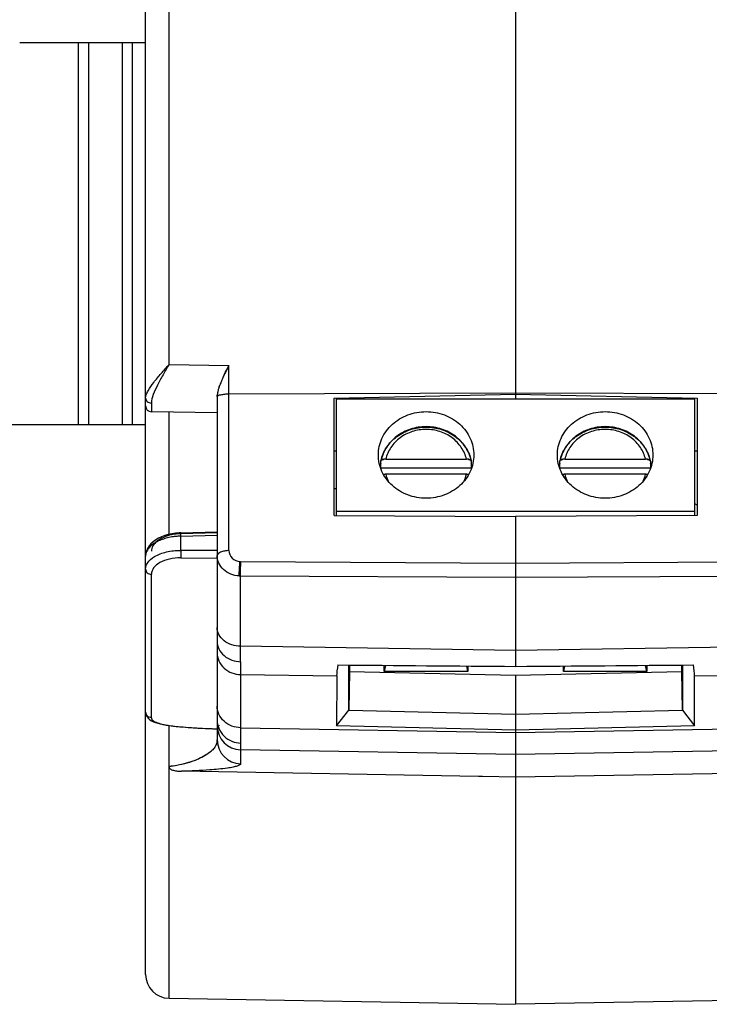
# Model space of a CAD drawing. Header units: millimetres. Extents: x 0 to 210, y 0 to 297.
# Tile 4 of 13: x 61 to 76, y 73 to 94. Entities that reach past the tile are written whole.
import ezdxf

# ---------------------------------------------------------------- set-up
doc = ezdxf.new("R2010")
doc.units = ezdxf.units.MM
doc.header["$LTSCALE"] = 19.36
doc.layers.get('0').update_dxf_attribs({"linetype": 'CONTINUOUS'})

msp = doc.modelspace()

# ---------------------------------------------------------------- linework, layer by layer
at = {"color": 7}
for p, q in [((64.1853, 86.5533), (64.1853, 135.3125)), ((71.444, 135.4392), (71.444, 85.8351)), ((63.694, 82.5414), (63.694, 134.8126)), ((61.0575, 93.2959), (63.694, 93.2959)), ((62.288, 85.2959), (62.288, 93.2959)), ((62.5023, 85.2959), (62.5023, 93.2959)), ((63.202, 93.2959), (63.202, 85.2959)), ((63.4163, 93.2959), (63.4163, 85.2959)), ((64.1853, 86.5533), (65.4397, 86.5314)), ((65.4397, 82.6531), (65.4397, 86.5314)), ((65.194, 85.8774), (65.194, 78.6888)), ((71.444, 85.9517), (65.4397, 85.9284)), ((67.644, 85.8425), (71.444, 85.9277)), ((67.644, 83.3901), (67.644, 85.8425)), ((67.694, 85.8351), (75.194, 85.8351)), ((67.694, 83.3898), (67.694, 85.8351)), ((77.4484, 85.9284), (71.444, 85.9517)), ((71.444, 85.9277), (75.244, 85.8425)), ((75.194, 83.3898), (75.194, 85.8351)), ((75.244, 85.8425), (75.244, 83.3901)), ((65.194, 85.5359), (63.8169, 85.5599)), ((64.1853, 82.9954), (64.1853, 85.5535)), ((56.1833, 85.2959), (63.694, 85.2959)), ((67.694, 84.7367), (67.644, 84.7356)), ((68.7245, 84.5683), (70.4136, 84.5683)), ((72.4745, 84.5683), (74.1636, 84.5683)), ((75.244, 84.7356), (75.194, 84.7367)), ((68.6226, 84.3781), (68.6226, 84.526)), ((70.5155, 84.3781), (68.6226, 84.3781)), ((70.5155, 84.526), (70.5155, 84.3781)), ((72.3726, 84.3781), (72.3726, 84.526)), ((74.2655, 84.3781), (72.3726, 84.3781)), ((74.2655, 84.526), (74.2655, 84.3781)), ((70.4136, 84.2511), (68.7245, 84.2511)), ((74.1636, 84.2511), (72.4745, 84.2511)), ((67.694, 83.948), (67.644, 83.9476)), ((75.244, 83.6067), (75.194, 83.6329)), ((67.644, 83.3901), (71.444, 83.3703)), ((67.694, 83.4787), (75.194, 83.4787)), ((75.244, 83.3901), (71.444, 83.3703)), ((71.444, 83.3703), (71.444, 80.2285)), ((64.4299, 83.0282), (64.3993, 83.027)), ((64.4299, 83.0282), (65.194, 83.0483)), ((65.194, 83.0257), (64.431, 83.0057)), ((64.431, 82.9561), (65.194, 82.9761)), ((64.431, 82.6586), (64.431, 82.9561)), ((63.6941, 82.5415), (63.694, 82.5396)), ((63.694, 79.2769), (63.694, 82.5396)), ((65.194, 82.6541), (64.431, 82.6586)), ((64.431, 82.5031), (65.194, 82.4986)), ((65.6853, 82.4233), (71.444, 82.3933)), ((71.444, 82.3933), (77.2028, 82.4233)), ((63.8169, 79.1532), (63.8169, 82.1583)), ((71.444, 82.0907), (65.6853, 82.1207)), ((65.6853, 80.3261), (65.6853, 82.1207)), ((77.2028, 82.1207), (71.444, 82.0907)), ((71.444, 80.5629), (65.6853, 80.6492)), ((77.2028, 80.6492), (71.444, 80.5629)), ((65.6853, 80.3261), (65.6853, 80.0578)), ((67.9489, 79.309), (67.9504, 80.2566)), ((67.9648, 80.2565), (67.9646, 80.1239)), ((68.694, 80.1236), (68.694, 80.2506)), ((68.7211, 80.2504), (68.694, 80.1236)), ((70.444, 80.1236), (70.4199, 80.2368)), ((70.444, 80.2366), (70.444, 80.1236)), ((72.4682, 80.2368), (72.444, 80.1236)), ((72.444, 80.1236), (72.444, 80.2366)), ((74.194, 80.1236), (74.167, 80.2504)), ((74.194, 80.2506), (74.194, 80.1236)), ((74.9235, 80.1239), (74.9232, 80.2565)), ((74.9376, 80.2566), (74.9391, 79.309)), ((65.6853, 80.0578), (67.6961, 80.0277)), ((65.6853, 80.0578), (65.6853, 78.1896)), ((67.6961, 80.0277), (67.6945, 78.9827)), ((67.9646, 80.1239), (67.9489, 79.309)), ((67.9646, 80.1239), (71.444, 80.0422)), ((70.444, 80.1236), (68.694, 80.1236)), ((71.444, 80.0422), (74.9235, 80.1239)), ((71.444, 80.0422), (71.444, 73.1526)), ((74.194, 80.1236), (72.444, 80.1236)), ((74.9391, 79.309), (74.9235, 80.1239)), ((75.192, 80.0277), (77.2028, 80.0578)), ((75.1936, 78.9827), (75.192, 80.0277)), ((63.6942, 79.2713), (63.694, 79.2769)), ((63.694, 73.7792), (63.694, 79.2715)), ((67.6945, 78.9827), (67.9489, 79.309)), ((67.9489, 79.309), (71.444, 79.227)), ((71.444, 79.227), (74.9391, 79.309)), ((74.9391, 79.309), (75.1936, 78.9827)), ((64.1853, 73.2792), (64.1853, 78.9907)), ((65.2397, 78.9815), (65.2397, 78.994)), ((71.444, 78.8946), (67.6945, 78.9827)), ((75.1936, 78.9827), (71.444, 78.8946)), ((64.4571, 78.9613), (64.4726, 78.96)), ((64.4724, 78.96), (64.5878, 78.9514)), ((64.4726, 78.96), (64.4802, 78.9598)), ((65.0189, 78.9275), (65.0464, 78.9264)), ((65.0464, 78.9264), (65.1041, 78.9243)), ((65.0906, 78.9247), (65.1938, 78.9215)), ((65.173, 78.9221), (65.1808, 78.9219)), ((65.1808, 78.9219), (65.1939, 78.9215)), ((65.6853, 78.9438), (71.444, 78.8444)), ((71.444, 78.8444), (77.2028, 78.9438)), ((71.444, 78.3829), (65.6853, 78.4822)), ((77.2028, 78.4822), (71.444, 78.3829)), ((70.6669, 77.9248), (64.4494, 78.0317)), ((78.4387, 78.0317), (71.444, 77.9115)), ((70.7477, 77.9234), (70.6669, 77.9248)), ((71.444, 77.9115), (70.7477, 77.9234)), ((64.1853, 73.2792), (71.444, 73.1525)), ((78.7028, 73.2792), (71.444, 73.1525))]:
    msp.add_line(p, q, dxfattribs=at)
at = {"color": 8}
for p, q in [((68.6455, 84.5527), (68.6484, 84.5542)), ((68.6841, 84.5648), (68.6857, 84.5651)), ((70.4523, 84.5651), (70.4541, 84.5648)), ((72.3955, 84.5527), (72.3984, 84.5542)), ((72.4341, 84.5648), (72.4357, 84.5651)), ((74.2023, 84.5651), (74.2041, 84.5648)), ((68.623, 84.5296), (68.6226, 84.526)), ((70.5155, 84.526), (70.5151, 84.5296)), ((72.373, 84.5296), (72.3726, 84.526)), ((74.2655, 84.526), (74.2651, 84.5296))]:
    msp.add_line(p, q, dxfattribs=at)
at = {"color": 7}
for points in [[(64.2417, 83.0081), (64.1669, 82.9913), (64.0952, 82.9696), (64.0274, 82.9434), (63.9649, 82.9132), (63.9069, 82.8787), (63.854, 82.8397)], [(64.3993, 83.027), (64.3196, 83.0201), (64.2417, 83.0081)], [(63.735, 82.6984), (63.7113, 82.6435), (63.6978, 82.5883), (63.6941, 82.5414)], [(63.854, 82.8397), (63.8075, 82.7969), (63.7678, 82.7501), (63.735, 82.6984)], [(63.6942, 79.2715), (63.6961, 79.2497), (63.7066, 79.2099), (63.7262, 79.1723), (63.7535, 79.1389), (63.7859, 79.1112), (63.8211, 79.0889), (63.8592, 79.07)], [(63.8592, 79.07), (63.9019, 79.0532), (63.9497, 79.0379), (64.0023, 79.0241)], [(64.0023, 79.0241), (64.061, 79.0114), (64.1264, 78.9996), (64.1985, 78.9887)], [(64.1985, 78.9887), (64.2774, 78.9788), (64.3635, 78.9696), (64.4571, 78.9613)], [(64.5878, 78.9514), (64.6882, 78.9446), (64.7888, 78.9385), (64.8893, 78.9332), (64.9899, 78.9286), (65.0906, 78.9247)]]:
    msp.add_lwpolyline(points, dxfattribs=at)
at = {"color": 8}
for centre, radius, start, end in [((67.0482, 85.446), 1.9213, 157.26713, 158.73031), ((67.168, 85.3904), 2.0531, 157.12442, 158.4933), ((67.3467, 85.3217), 2.2446, 156.63089, 157.28568), ((67.613, 85.204), 2.5355, 156.57379, 157.15311), ((67.7112, 85.1635), 2.642, 155.51307, 156.61621), ((68.1573, 84.9671), 3.1291, 155.62655, 156.55703), ((68.2186, 84.9332), 3.1992, 154.96173, 155.52594), ((69.0236, 84.5758), 4.0797, 155.19881, 155.64154), ((65.9009, 85.8274), 0.7112, 165.55941, 168.19187), ((65.9147, 85.8286), 0.7242, 165.91793, 168.50002), ((66.1065, 85.7741), 0.9236, 162.97945, 165.54315), ((66.051, 85.7942), 0.8647, 163.16989, 165.90108), ((66.1905, 85.7527), 1.0103, 162.27952, 163.21191), ((66.3267, 85.7079), 1.1535, 162.21875, 163.03574), ((66.5471, 85.636), 1.3853, 159.52148, 162.16988), ((66.7786, 85.5446), 1.6342, 158.51831, 159.35452), ((66.8036, 85.5417), 1.6586, 158.74817, 159.57192), ((65.6989, 85.8664), 0.5055, 170.01608, 173.75724), ((65.7526, 85.8589), 0.5593, 170.20053, 173.58408), ((65.7904, 85.8508), 0.5982, 168.22184, 170.06082), ((65.8322, 85.8456), 0.64, 168.51928, 170.2357), ((68.7209, 84.3608), 0.2073, 99.77205, 100.22619), ((68.7252, 84.3074), 0.2609, 90.15643, 92.55372), ((70.4129, 84.3075), 0.2608, 87.43459, 89.84333), ((70.416, 84.3553), 0.2129, 79.69986, 80.19527), ((72.4709, 84.3608), 0.2073, 99.77205, 100.22619), ((72.4752, 84.3074), 0.2609, 90.15643, 92.55372), ((74.1629, 84.3075), 0.2608, 87.43459, 89.84333), ((74.166, 84.3553), 0.2129, 79.69986, 80.19527), ((68.6415, 84.5258), 0.0189, 165.84177, 168.40082), ((70.4961, 84.5257), 0.0194, 11.72292, 14.0302), ((70.4969, 84.5258), 0.0186, 0.66999, 13.94045), ((72.3915, 84.5258), 0.0189, 165.84177, 168.40082), ((74.2461, 84.5257), 0.0194, 11.72292, 14.0302), ((74.2469, 84.5258), 0.0186, 0.66999, 13.94045), ((70.4129, 83.9902), 0.2609, 87.44628, 89.84357), ((70.4134, 84.0119), 0.2392, 87.22925, 89.95899), ((70.4135, 84.0029), 0.2481, 85.42175, 87.44951), ((70.4132, 84.0091), 0.242, 85.24353, 87.20779), ((70.4129, 84.0051), 0.246, 84.30831, 85.25142), ((70.4145, 84.0156), 0.2354, 84.42727, 85.41435), ((70.413, 84.0056), 0.2455, 82.99385, 84.30755), ((70.4156, 84.0274), 0.2236, 82.98778, 84.43188), ((70.4128, 84.0045), 0.2466, 82.06929, 82.99443), ((70.4171, 84.0398), 0.2111, 81.9027, 82.98375), ((70.4142, 84.0144), 0.2366, 80.72215, 82.07732), ((70.4185, 84.0489), 0.2019, 79.82939, 81.90867), ((70.4208, 84.0604), 0.1902, 79.92231, 80.44852), ((70.4206, 84.0609), 0.1897, 77.94388, 79.82969), ((70.4218, 84.066), 0.1845, 77.99624, 79.93019), ((74.1629, 83.9902), 0.2609, 87.44628, 89.84357), ((74.1634, 84.0119), 0.2392, 87.22925, 89.95899), ((74.1635, 84.0029), 0.2481, 85.42175, 87.44951), ((74.1632, 84.0091), 0.242, 85.24353, 87.20779), ((74.1629, 84.0051), 0.246, 84.30831, 85.25142), ((74.1645, 84.0156), 0.2354, 84.42727, 85.41435), ((74.163, 84.0056), 0.2455, 82.99385, 84.30755), ((74.1656, 84.0274), 0.2236, 82.98778, 84.43188), ((74.1628, 84.0045), 0.2466, 82.06929, 82.99443), ((74.1671, 84.0398), 0.2111, 81.9027, 82.98375), ((74.1642, 84.0144), 0.2366, 80.72215, 82.07732), ((74.1685, 84.0489), 0.2019, 79.82939, 81.90867), ((74.1708, 84.0604), 0.1902, 79.92231, 80.44852), ((74.1706, 84.0609), 0.1897, 77.94388, 79.82969), ((74.1718, 84.066), 0.1845, 77.99624, 79.93019), ((64.9183, 78.7024), 0.2777, 336.06431, 340.36572), ((64.9665, 78.689), 0.2275, 349.65498, 359.95034), ((64.6562, 78.9082), 0.6134, 310.31643, 314.14274), ((64.7122, 78.8374), 0.5235, 310.68553, 313.59895), ((64.6723, 78.8906), 0.5895, 312.84252, 314.21769)]:
    msp.add_arc(centre, radius, start, end, dxfattribs=at)
at = {"color": 7}
for centre, radius, start, end in [((63.819, 85.6849), 0.125, 180, 269), ((69.4141, 84.1825), 0.8457, 159.38339, 163.51931), ((69.4046, 84.2186), 0.7981, 168.46906, 169.12529), ((69.4009, 84.3672), 0.7943, 168.21142, 168.46904), ((69.7374, 84.3673), 0.7941, 11.53096, 11.78845), ((69.724, 84.1825), 0.8457, 16.48068, 20.61661), ((69.7335, 84.2186), 0.7981, 10.8759, 11.53094), ((73.1641, 84.1825), 0.8457, 159.38339, 163.51931), ((73.1546, 84.2186), 0.7981, 168.46906, 169.12529), ((73.1509, 84.3672), 0.7943, 168.21142, 168.46904), ((73.4874, 84.3673), 0.7941, 11.53096, 11.78845), ((73.474, 84.1825), 0.8457, 16.48068, 20.61661), ((73.4835, 84.2186), 0.7981, 10.8759, 11.53094), ((69.4454, 84.4173), 0.7399, 192.98028, 204.78337), ((69.6977, 84.4154), 0.7345, 335.2028, 347.07607), ((73.1954, 84.4173), 0.7399, 192.98028, 204.78337), ((73.4477, 84.4154), 0.7345, 335.2028, 347.07607), ((64.4548, 81.9682), 1.0376, 94.92704, 101.86962), ((64.4596, 81.6378), 1.3185, 94.70947, 98.1332), ((64.4618, 81.6114), 1.3451, 91.31569, 94.7122), ((64.459, 81.9283), 1.0778, 91.49138, 94.96743), ((65.6867, 82.6917), 0.2683, 266.50208, 269.70217), ((76.5791, 82.2614), 10.895, 179.14868, 179.70425), ((65.6908, 82.7018), 0.5812, 266.50197, 269.45733), ((65.6937, 78.9818), 0.4996, 180.04111, 269.04298), ((65.5685, 92.5726), 13.6562, 265.42897, 267.37263), ((65.5678, 92.5584), 13.642, 267.37297, 267.69421), ((65.5675, 92.5514), 13.635, 268.05254, 268.342), ((65.6937, 78.6892), 0.4996, 180.04111, 269.04298), ((64.194, 73.7792), 0.5, 180, 269)]:
    msp.add_arc(centre, radius, start, end, dxfattribs=at)
for centre, major_axis, ratio, start_param, end_param in [((72.7826, 84.4836), (4.9708, 4.8035), 0.2246244, 2.8281123, 2.9271808), ((370.6836, 80.0213), (477.9672, -2.4603), 0.0035767, -2.2573061, -2.2472773), ((-227.7956, 80.0213), (477.9672, 2.4603), 0.0035767, -0.8943153, -0.8842865), ((70.1055, 84.4836), (4.9708, -4.8035), 0.2246244, 0.2144119, 0.3134804)]:
    msp.add_ellipse(centre, major_axis=major_axis, ratio=ratio, start_param=start_param, end_param=end_param, dxfattribs=at)
for points, knots in [([(63.694, 85.8463), (63.694, 85.8708), (63.7075, 85.9247), (63.7632, 86.0369), (63.8696, 86.1844), (64.0201, 86.3659), (64.1292, 86.4898), (64.1853, 86.5533)], [0, 0, 0, 0, 0.0844402, 0.1868551, 0.4315444, 0.7079157, 1, 1, 1, 1]), ([(64.1853, 86.5533), (64.143, 86.4804), (64.0604, 86.3378), (63.9459, 86.128), (63.856, 85.935), (63.816, 85.8041), (63.816, 85.7444)], [0, 0, 0, 0, 0.2825731, 0.5530628, 0.799787, 1, 1, 1, 1]), ([(63.694, 85.8463), (63.694, 85.8198), (63.7258, 85.7624), (63.7854, 85.745), (63.816, 85.7444)], [0, 0, 0, 0, 0.464585, 1, 1, 1, 1]), ([(65.4397, 85.9284), (65.4079, 85.9284), (65.3495, 85.9261), (65.2716, 85.914), (65.2218, 85.9018), (65.194, 85.8822), (65.194, 85.873)], [0, 0, 0, 0, 0.3684126, 0.6797028, 0.8933906, 1, 1, 1, 1]), ([(63.816, 85.7444), (63.816, 85.718), (63.816, 85.6809), (63.8162, 85.6353), (63.8161, 85.6089), (63.8168, 85.5889), (63.8157, 85.5729), (63.8179, 85.5663), (63.8159, 85.5599), (63.8169, 85.5599)], [0, 0, 0, 0, 0.429458, 0.6016082, 0.7438966, 0.8553363, 0.9354213, 0.9837668, 1, 1, 1, 1]), ([(68.569, 84.6569), (68.569, 84.7162), (68.5821, 84.8356), (68.6397, 85.0072), (68.7333, 85.1651), (68.9016, 85.3503), (69.1811, 85.5177), (69.4394, 85.5632), (69.569, 85.5632)], [0, 0, 0, 0, 0.1191682, 0.2392978, 0.3611838, 0.4853273, 0.7394548, 1, 1, 1, 1]), ([(69.569, 85.5632), (69.6987, 85.5632), (69.957, 85.5177), (70.2365, 85.3503), (70.4048, 85.1651), (70.4984, 85.0072), (70.556, 84.8356), (70.569, 84.7162), (70.569, 84.6569)], [0, 0, 0, 0, 0.2605457, 0.514673, 0.6388164, 0.7607024, 0.8808319, 1, 1, 1, 1]), ([(72.319, 84.6569), (72.319, 84.7162), (72.3321, 84.8356), (72.3897, 85.0072), (72.4833, 85.1651), (72.6516, 85.3503), (72.9311, 85.5177), (73.1894, 85.5632), (73.319, 85.5632)], [0, 0, 0, 0, 0.1191682, 0.2392978, 0.3611838, 0.4853273, 0.7394548, 1, 1, 1, 1]), ([(73.319, 85.5632), (73.4487, 85.5632), (73.707, 85.5177), (73.9865, 85.3503), (74.1548, 85.1651), (74.2484, 85.0072), (74.306, 84.8356), (74.319, 84.7162), (74.319, 84.6569)], [0, 0, 0, 0, 0.2605457, 0.514673, 0.6388164, 0.7607024, 0.8808319, 1, 1, 1, 1]), ([(69.569, 85.2491), (69.4591, 85.2491), (69.2395, 85.2146), (68.9938, 85.0874), (68.834, 84.9437), (68.7364, 84.8186), (68.6637, 84.6797), (68.6333, 84.5801), (68.623, 84.5296)], [0, 0, 0, 0, 0.2572624, 0.5103618, 0.6350011, 0.7579946, 0.8795507, 1, 1, 1, 1]), ([(68.6244, 84.5345), (68.635, 84.5838), (68.6658, 84.6812), (68.7387, 84.817), (68.8361, 84.9395), (68.9956, 85.0807), (69.2406, 85.2058), (69.4593, 85.2397), (69.569, 85.2397)], [0, 0, 0, 0, 0.1191479, 0.2397398, 0.3622008, 0.486753, 0.7408412, 1, 1, 1, 1]), ([(69.569, 85.1914), (69.52, 85.1913), (69.422, 85.1839), (69.2333, 85.1392), (69.0589, 85.0513), (68.9164, 84.9266), (68.8289, 84.8184), (68.7628, 84.6983), (68.7345, 84.612), (68.7245, 84.5683)], [0, 0, 0, 0, 0.1301376, 0.2596261, 0.5135046, 0.6379804, 0.7603939, 0.8809412, 1, 1, 1, 1]), ([(70.5151, 84.5296), (70.5048, 84.5801), (70.4744, 84.6797), (70.4017, 84.8186), (70.3041, 84.9437), (70.1443, 85.0874), (69.8986, 85.2146), (69.679, 85.2491), (69.569, 85.2491)], [0, 0, 0, 0, 0.1204491, 0.2420053, 0.3649991, 0.4896386, 0.7427382, 1, 1, 1, 1]), ([(69.569, 85.2397), (69.6787, 85.2397), (69.8975, 85.2058), (70.1425, 85.0808), (70.3019, 84.9395), (70.3994, 84.8171), (70.4722, 84.6812), (70.5031, 84.5838), (70.5137, 84.5345)], [0, 0, 0, 0, 0.2591288, 0.5131971, 0.6377564, 0.7602308, 0.8808433, 1, 1, 1, 1]), ([(70.4136, 84.5683), (70.4036, 84.612), (70.3752, 84.6983), (70.3092, 84.8184), (70.2217, 84.9266), (70.0792, 85.0513), (69.9048, 85.1391), (69.7161, 85.1839), (69.6181, 85.1914), (69.569, 85.1914)], [0, 0, 0, 0, 0.1190616, 0.2396065, 0.3620193, 0.4864993, 0.7403752, 0.8698622, 1, 1, 1, 1]), ([(73.319, 85.2491), (73.2091, 85.2491), (72.9895, 85.2146), (72.7438, 85.0874), (72.584, 84.9437), (72.4864, 84.8186), (72.4137, 84.6797), (72.3833, 84.5801), (72.373, 84.5296)], [0, 0, 0, 0, 0.2572624, 0.5103618, 0.6350011, 0.7579946, 0.8795507, 1, 1, 1, 1]), ([(72.3743, 84.5342), (72.3849, 84.5835), (72.4157, 84.6809), (72.4885, 84.8168), (72.586, 84.9393), (72.7455, 85.0807), (72.9905, 85.2058), (73.2093, 85.2397), (73.319, 85.2397)], [0, 0, 0, 0, 0.1191469, 0.2397378, 0.3621977, 0.4867492, 0.7408381, 1, 1, 1, 1]), ([(73.319, 85.1914), (73.27, 85.1913), (73.172, 85.1839), (72.9833, 85.1392), (72.8089, 85.0513), (72.6664, 84.9266), (72.5789, 84.8184), (72.5128, 84.6983), (72.4845, 84.612), (72.4745, 84.5683)], [0, 0, 0, 0, 0.1301376, 0.2596261, 0.5135046, 0.6379804, 0.7603939, 0.8809412, 1, 1, 1, 1]), ([(74.2651, 84.5296), (74.2548, 84.5801), (74.2244, 84.6797), (74.1517, 84.8186), (74.0541, 84.9437), (73.8943, 85.0874), (73.6486, 85.2146), (73.429, 85.2491), (73.319, 85.2491)], [0, 0, 0, 0, 0.1204491, 0.2420053, 0.3649991, 0.4896386, 0.7427382, 1, 1, 1, 1]), ([(73.319, 85.2397), (73.4288, 85.2397), (73.6475, 85.2058), (73.8925, 85.0807), (74.052, 84.9394), (74.1495, 84.817), (74.2223, 84.6811), (74.2532, 84.5836), (74.2638, 84.5343)], [0, 0, 0, 0, 0.2591304, 0.513199, 0.637758, 0.7602318, 0.8808438, 1, 1, 1, 1]), ([(74.1636, 84.5683), (74.1536, 84.612), (74.1252, 84.6983), (74.0592, 84.8184), (73.9717, 84.9266), (73.8292, 85.0513), (73.6548, 85.1391), (73.4661, 85.1839), (73.3681, 85.1914), (73.319, 85.1914)], [0, 0, 0, 0, 0.1190616, 0.2396065, 0.3620193, 0.4864993, 0.7403752, 0.8698622, 1, 1, 1, 1]), ([(69.569, 83.7506), (69.4394, 83.7506), (69.1811, 83.7961), (68.9016, 83.9635), (68.7333, 84.1488), (68.6397, 84.3066), (68.5821, 84.4782), (68.569, 84.5976), (68.569, 84.6569)], [0, 0, 0, 0, 0.2605457, 0.514673, 0.6388164, 0.7607024, 0.8808319, 1, 1, 1, 1]), ([(70.569, 84.6569), (70.569, 84.5976), (70.556, 84.4782), (70.4984, 84.3066), (70.4048, 84.1488), (70.2365, 83.9635), (69.957, 83.7961), (69.6987, 83.7506), (69.569, 83.7506)], [0, 0, 0, 0, 0.1191682, 0.2392978, 0.3611838, 0.4853273, 0.7394548, 1, 1, 1, 1]), ([(73.319, 83.7506), (73.1894, 83.7506), (72.9311, 83.7961), (72.6516, 83.9635), (72.4833, 84.1488), (72.3897, 84.3066), (72.3321, 84.4782), (72.319, 84.5976), (72.319, 84.6569)], [0, 0, 0, 0, 0.2605457, 0.514673, 0.6388164, 0.7607024, 0.8808319, 1, 1, 1, 1]), ([(74.319, 84.6569), (74.319, 84.5976), (74.306, 84.4782), (74.2484, 84.3066), (74.1548, 84.1488), (73.9865, 83.9635), (73.707, 83.7961), (73.4487, 83.7506), (73.319, 83.7506)], [0, 0, 0, 0, 0.1191682, 0.2392978, 0.3611838, 0.4853273, 0.7394548, 1, 1, 1, 1]), ([(68.7245, 84.2511), (68.7205, 84.2511), (68.7048, 84.2507), (68.6892, 84.2488), (68.6779, 84.2464)], [0, 0, 0, 0, 0.256767, 1, 1, 1, 1]), ([(72.4745, 84.2511), (72.4705, 84.2511), (72.4548, 84.2507), (72.4392, 84.2488), (72.4279, 84.2464)], [0, 0, 0, 0, 0.256767, 1, 1, 1, 1]), ([(64.2731, 82.9431), (64.2328, 82.9373), (64.1544, 82.9223), (64.0269, 82.8841), (63.9002, 82.8264), (63.7874, 82.7435), (63.713, 82.6473), (63.694, 82.5736), (63.694, 82.5396)], [0, 0, 0, 0, 0.1613389, 0.3155808, 0.5266249, 0.7100356, 0.8651392, 1, 1, 1, 1]), ([(64.2414, 82.9837), (64.1824, 82.9712), (64.0736, 82.938), (63.9364, 82.8597), (63.8425, 82.7617), (63.8169, 82.681), (63.8169, 82.6443)], [0, 0, 0, 0, 0.3117925, 0.5841579, 0.8102495, 1, 1, 1, 1]), ([(64.431, 82.9561), (64.4307, 82.9652), (64.4304, 82.982), (64.4299, 83.0022), (64.43, 83.015), (64.4294, 83.0222), (64.4303, 83.0254), (64.4294, 83.0281), (64.4299, 83.0282)], [0, 0, 0, 0, 0.3783024, 0.7045743, 0.8311224, 0.9249132, 0.9813219, 1, 1, 1, 1]), ([(64.4299, 83.0282), (64.4304, 83.0281), (64.4295, 83.0249), (64.4307, 83.0214), (64.4305, 83.014), (64.4308, 83.0087), (64.431, 83.0057)], [0, 0, 0, 0, 0.0720693, 0.2784387, 0.5970804, 1, 1, 1, 1]), ([(63.709, 82.3421), (63.7158, 82.3597), (63.7556, 82.4359), (63.825, 82.4927), (63.882, 82.527)], [0, 0, 0, 0, 0.2209521, 1, 1, 1, 1]), ([(64.431, 82.5031), (64.3515, 82.5036), (64.2003, 82.4881), (64.0025, 82.4169), (63.8594, 82.3086), (63.8169, 82.2047), (63.8169, 82.1583)], [0, 0, 0, 0, 0.3121526, 0.5910386, 0.8178526, 1, 1, 1, 1]), ([(63.882, 82.527), (63.9579, 82.5727), (64.1393, 82.639), (64.3297, 82.659), (64.431, 82.6586)], [0, 0, 0, 0, 0.4666514, 1, 1, 1, 1]), ([(64.431, 82.6586), (64.4307, 82.645), (64.4302, 82.5932), (64.43, 82.5414), (64.431, 82.5031)], [0, 0, 0, 0, 0.2616041, 1, 1, 1, 1]), ([(65.4397, 82.6531), (65.4093, 82.6529), (65.3489, 82.6472), (65.2629, 82.6268), (65.194, 82.5818), (65.194, 82.5475)], [0, 0, 0, 0, 0.3248215, 0.6327656, 1, 1, 1, 1]), ([(65.6554, 82.1218), (65.5373, 82.129), (65.3579, 82.1976), (65.219, 82.3837), (65.194, 82.4941), (65.194, 82.5475)], [0, 0, 0, 0, 0.5204158, 0.7650251, 1, 1, 1, 1]), ([(65.4397, 82.6531), (65.4397, 82.5962), (65.4914, 82.4758), (65.6107, 82.4275), (65.6703, 82.4238)], [0, 0, 0, 0, 0.4877405, 1, 1, 1, 1]), ([(65.6554, 82.1218), (65.6554, 82.1417), (65.6576, 82.2425), (65.6636, 82.3432), (65.6703, 82.4238)], [0, 0, 0, 0, 0.1972513, 1, 1, 1, 1]), ([(65.6853, 82.1207), (65.685, 82.1332), (65.684, 82.1989), (65.684, 82.2645), (65.6843, 82.3177)], [0, 0, 0, 0, 0.1906677, 1, 1, 1, 1]), ([(63.694, 82.2632), (63.694, 82.236), (63.7253, 82.1772), (63.786, 82.1588), (63.8169, 82.1583)], [0, 0, 0, 0, 0.4694038, 1, 1, 1, 1]), ([(65.6853, 80.6492), (65.624, 80.65), (65.4994, 80.6697), (65.3347, 80.754), (65.2209, 80.8862), (65.194, 80.9939), (65.194, 81.0431)], [0, 0, 0, 0, 0.2661384, 0.5382921, 0.7864213, 1, 1, 1, 1]), ([(65.194, 80.7523), (65.194, 80.6993), (65.2201, 80.5848), (65.3691, 80.3932), (65.5618, 80.3279), (65.6853, 80.3261)], [0, 0, 0, 0, 0.2242514, 0.4780024, 1, 1, 1, 1]), ([(65.194, 80.5109), (65.194, 80.4546), (65.2193, 80.3346), (65.3306, 80.1819), (65.4965, 80.0822), (65.6237, 80.0588), (65.6853, 80.0578)], [0, 0, 0, 0, 0.2293628, 0.4840688, 0.7487934, 1, 1, 1, 1]), ([(65.6853, 78.9438), (65.6237, 78.9447), (65.4965, 78.9682), (65.3306, 79.0679), (65.2193, 79.2206), (65.194, 79.3406), (65.194, 79.3969)], [0, 0, 0, 0, 0.2512066, 0.5159312, 0.7706372, 1, 1, 1, 1]), ([(63.8169, 79.1532), (63.7864, 79.1538), (63.7234, 79.1787), (63.6956, 79.2408), (63.6942, 79.2713)], [0, 0, 0, 0, 0.4995779, 1, 1, 1, 1]), ([(63.8169, 79.1532), (63.8169, 79.141), (63.8263, 79.1136), (63.8627, 79.0816), (63.9178, 79.0538), (63.9929, 79.0291), (64.0878, 79.0074), (64.2519, 78.9804), (64.3852, 78.9674), (64.4802, 78.9598)], [0, 0, 0, 0, 0.0508614, 0.1135325, 0.1973863, 0.30696, 0.442331, 0.6027879, 1, 1, 1, 1]), ([(65.194, 79.109), (65.194, 79.0489), (65.2187, 78.9222), (65.3285, 78.7588), (65.4948, 78.6506), (65.6234, 78.6249), (65.6852, 78.6239)], [0, 0, 0, 0, 0.2369947, 0.4951127, 0.7563048, 1, 1, 1, 1]), ([(65.6853, 78.1896), (65.6853, 78.1796), (65.6597, 78.1565), (65.6063, 78.1383), (65.5176, 78.1156), (65.3254, 78.0843), (64.9648, 78.0502), (64.6452, 78.0366), (64.4494, 78.0317)], [0, 0, 0, 0, 0.0237893, 0.0690751, 0.1398765, 0.2386221, 0.5337495, 1, 1, 1, 1]), ([(64.1853, 78.1301), (64.1853, 78.122), (64.1891, 78.1039), (64.2091, 78.0812), (64.2393, 78.0641), (64.2904, 78.0469), (64.3615, 78.0354), (64.4198, 78.0322), (64.4494, 78.0317)], [0, 0, 0, 0, 0.0807617, 0.1746345, 0.2900135, 0.4217665, 0.7066563, 1, 1, 1, 1])]:
    msp.add_open_spline(points, degree=3, knots=knots, dxfattribs=at)
at = {"color": 8}
for points, knots in [([(65.4397, 86.5314), (65.4097, 86.4701), (65.3687, 86.3892), (65.3295, 86.3075), (65.32, 86.2871)], [0, 0, 0, 0, 0.7527465, 1, 1, 1, 1]), ([(65.3202, 86.2871), (65.3296, 86.3075), (65.3682, 86.3895), (65.408, 86.471), (65.4397, 86.5314)], [0, 0, 0, 0, 0.2470732, 1, 1, 1, 1]), ([(68.6455, 84.5528), (68.6426, 84.5513), (68.6335, 84.546), (68.625, 84.5376), (68.6231, 84.5304)], [0, 0, 0, 0, 0.3061028, 1, 1, 1, 1]), ([(68.6232, 84.5304), (68.6234, 84.5312), (68.6243, 84.5342), (68.626, 84.5371), (68.6275, 84.539)], [0, 0, 0, 0, 0.2366107, 1, 1, 1, 1]), ([(68.6841, 84.5648), (68.6805, 84.5642), (68.6673, 84.5614), (68.6543, 84.5572), (68.6455, 84.5528)], [0, 0, 0, 0, 0.2736459, 1, 1, 1, 1]), ([(68.6484, 84.5542), (68.6497, 84.5547), (68.6548, 84.557), (68.6602, 84.5589), (68.6643, 84.5601)], [0, 0, 0, 0, 0.237338, 1, 1, 1, 1]), ([(68.6643, 84.5601), (68.6659, 84.5606), (68.6724, 84.5625), (68.679, 84.5639), (68.6841, 84.5648)], [0, 0, 0, 0, 0.2406598, 1, 1, 1, 1]), ([(68.7245, 84.5683), (68.7212, 84.5683), (68.7082, 84.568), (68.6952, 84.5668), (68.6857, 84.5651)], [0, 0, 0, 0, 0.2548545, 1, 1, 1, 1]), ([(70.4523, 84.5651), (70.4492, 84.5657), (70.4364, 84.5676), (70.4234, 84.5683), (70.4136, 84.5683)], [0, 0, 0, 0, 0.2436195, 1, 1, 1, 1]), ([(70.4923, 84.5529), (70.4896, 84.5543), (70.4774, 84.5597), (70.4643, 84.563), (70.4541, 84.5648)], [0, 0, 0, 0, 0.2246635, 1, 1, 1, 1]), ([(70.4541, 84.5648), (70.4559, 84.5645), (70.4626, 84.5632), (70.4692, 84.5615), (70.474, 84.5601)], [0, 0, 0, 0, 0.2590056, 1, 1, 1, 1]), ([(70.474, 84.5601), (70.4754, 84.5596), (70.4808, 84.5579), (70.4861, 84.5558), (70.4898, 84.5541)], [0, 0, 0, 0, 0.2624642, 1, 1, 1, 1]), ([(70.4898, 84.5541), (70.4931, 84.5525), (70.5033, 84.5472), (70.513, 84.5382), (70.5149, 84.5304)], [0, 0, 0, 0, 0.3103414, 1, 1, 1, 1]), ([(70.5111, 84.5383), (70.5101, 84.5397), (70.5048, 84.5458), (70.4979, 84.5501), (70.4923, 84.5529)], [0, 0, 0, 0, 0.2167976, 1, 1, 1, 1]), ([(70.515, 84.5304), (70.5148, 84.5311), (70.5139, 84.5339), (70.5124, 84.5365), (70.5111, 84.5383)], [0, 0, 0, 0, 0.2379335, 1, 1, 1, 1]), ([(72.3955, 84.5528), (72.3926, 84.5513), (72.3835, 84.546), (72.375, 84.5376), (72.3731, 84.5304)], [0, 0, 0, 0, 0.3061028, 1, 1, 1, 1]), ([(72.3732, 84.5304), (72.3734, 84.5312), (72.3743, 84.5342), (72.376, 84.5371), (72.3775, 84.539)], [0, 0, 0, 0, 0.2366107, 1, 1, 1, 1]), ([(72.4341, 84.5648), (72.4305, 84.5642), (72.4173, 84.5614), (72.4043, 84.5572), (72.3955, 84.5528)], [0, 0, 0, 0, 0.2736459, 1, 1, 1, 1]), ([(72.3984, 84.5542), (72.3997, 84.5547), (72.4048, 84.557), (72.4102, 84.5589), (72.4143, 84.5601)], [0, 0, 0, 0, 0.237338, 1, 1, 1, 1]), ([(72.4143, 84.5601), (72.4159, 84.5606), (72.4224, 84.5625), (72.429, 84.5639), (72.4341, 84.5648)], [0, 0, 0, 0, 0.2406598, 1, 1, 1, 1]), ([(72.4745, 84.5683), (72.4712, 84.5683), (72.4582, 84.568), (72.4452, 84.5668), (72.4357, 84.5651)], [0, 0, 0, 0, 0.2548545, 1, 1, 1, 1]), ([(74.2023, 84.5651), (74.1992, 84.5657), (74.1864, 84.5676), (74.1734, 84.5683), (74.1636, 84.5683)], [0, 0, 0, 0, 0.2436195, 1, 1, 1, 1]), ([(74.2041, 84.5648), (74.2059, 84.5645), (74.2126, 84.5632), (74.2192, 84.5615), (74.224, 84.5601)], [0, 0, 0, 0, 0.2590056, 1, 1, 1, 1]), ([(74.2423, 84.5529), (74.2396, 84.5543), (74.2274, 84.5597), (74.2143, 84.563), (74.2041, 84.5648)], [0, 0, 0, 0, 0.2246635, 1, 1, 1, 1]), ([(74.224, 84.5601), (74.2254, 84.5596), (74.2308, 84.5579), (74.2361, 84.5558), (74.2398, 84.5541)], [0, 0, 0, 0, 0.2624642, 1, 1, 1, 1]), ([(74.2398, 84.5541), (74.2431, 84.5525), (74.2533, 84.5472), (74.263, 84.5382), (74.2649, 84.5304)], [0, 0, 0, 0, 0.3103414, 1, 1, 1, 1]), ([(74.2611, 84.5383), (74.2601, 84.5397), (74.2548, 84.5458), (74.2479, 84.5501), (74.2423, 84.5529)], [0, 0, 0, 0, 0.2167976, 1, 1, 1, 1]), ([(74.265, 84.5304), (74.2648, 84.5311), (74.2639, 84.5339), (74.2624, 84.5365), (74.2611, 84.5383)], [0, 0, 0, 0, 0.2379335, 1, 1, 1, 1]), ([(65.1798, 78.609), (65.1776, 78.6027), (65.1673, 78.5771), (65.1534, 78.5529), (65.1414, 78.5357)], [0, 0, 0, 0, 0.2396301, 1, 1, 1, 1]), ([(65.0534, 78.4405), (65.0212, 78.4127), (64.9433, 78.3592), (64.7317, 78.2504), (64.5422, 78.195), (64.4014, 78.1663)], [0, 0, 0, 0, 0.1788015, 0.3955404, 1, 1, 1, 1]), ([(65.0531, 78.4405), (65.0408, 78.43), (64.9834, 78.3848), (64.9201, 78.3476), (64.8694, 78.322)], [0, 0, 0, 0, 0.2221256, 1, 1, 1, 1]), ([(64.4014, 78.1663), (64.3849, 78.1629), (64.3132, 78.149), (64.241, 78.1378), (64.1853, 78.1301)], [0, 0, 0, 0, 0.2310381, 1, 1, 1, 1]), ([(64.4017, 78.1662), (64.3851, 78.1628), (64.3133, 78.1485), (64.241, 78.1372), (64.1853, 78.1301)], [0, 0, 0, 0, 0.232469, 1, 1, 1, 1]), ([(64.8694, 78.322), (64.839, 78.3066), (64.6892, 78.2383), (64.5295, 78.1929), (64.4017, 78.1662)], [0, 0, 0, 0, 0.207076, 1, 1, 1, 1])]:
    msp.add_open_spline(points, degree=3, knots=knots, dxfattribs=at)
for points in [[(65.2281, 86.0602), (65.2346, 86.0806), (65.2418, 86.1008), (65.2493, 86.1208)], [(65.1965, 85.9214), (65.1947, 85.9049), (65.1938, 85.8884), (65.1941, 85.8718)], [(65.194, 85.8792), (65.1943, 85.8933), (65.1953, 85.9074), (65.1969, 85.9214)], [(68.6226, 84.526), (68.6226, 84.5275), (68.6228, 84.529), (68.6232, 84.5304)], [(72.3726, 84.526), (72.3726, 84.5275), (72.3728, 84.529), (72.3732, 84.5304)], [(65.1721, 78.5897), (65.1637, 78.5708), (65.1532, 78.5527), (65.1414, 78.5357)], [(65.1905, 78.6489), (65.1881, 78.6353), (65.1844, 78.622), (65.1798, 78.609)], [(65.1145, 78.501), (65.1047, 78.4895), (65.0942, 78.4786), (65.0834, 78.4681)], [(65.1145, 78.501), (65.1047, 78.4895), (65.0943, 78.4786), (65.0834, 78.4681)], [(65.1414, 78.5357), (65.1331, 78.5236), (65.1241, 78.5121), (65.1145, 78.501)], [(65.1414, 78.5357), (65.1331, 78.5236), (65.1241, 78.5121), (65.1145, 78.501)]]:
    msp.add_open_spline(points, degree=3, dxfattribs=at)
at = {"color": 7}
msp.add_open_spline([(63.694, 82.2632), (63.694, 82.29), (63.6994, 82.3171), (63.709, 82.3421)], degree=3, dxfattribs=at)

doc.saveas('drawing.dxf')
